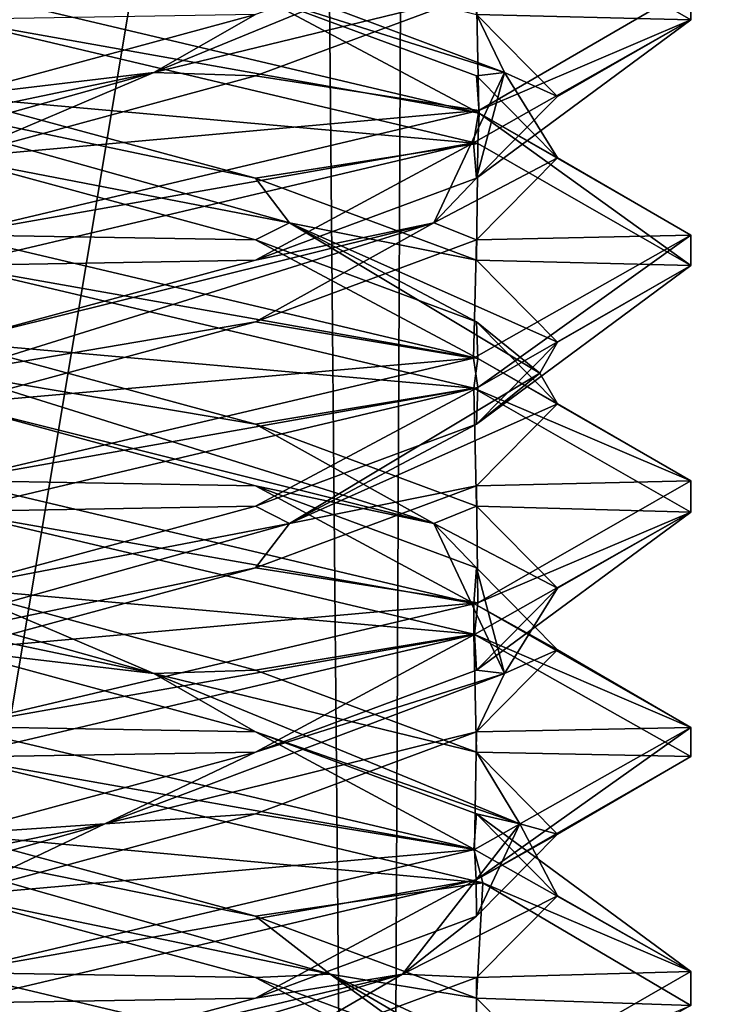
# Model space of a CAD drawing. Header units: millimetres. Extents: x -18.9 to 18.9, y -8.8 to 59.9.
# Tile 74 of 256: x 0.1 to 1.6, y 4.9 to 6.9. Entities that reach past the tile are written whole.
import ezdxf

# ---------------------------------------------------------------- set-up
doc = ezdxf.new("R2010")
doc.units = ezdxf.units.MM
doc.header["$LTSCALE"] = 65.185185
for name, color, linetype in [('1284', 7, 'CONTINUOUS'), ('1295', 7, 'CONTINUOUS'), ('3142', 7, 'CONTINUOUS'), ('3143', 7, 'CONTINUOUS'), ('3144', 7, 'CONTINUOUS'), ('3154', 7, 'CONTINUOUS'), ('3155', 7, 'CONTINUOUS'), ('3156', 7, 'CONTINUOUS'), ('3166', 7, 'CONTINUOUS'), ('3167', 7, 'CONTINUOUS'), ('3168', 7, 'CONTINUOUS'), ('3187', 7, 'CONTINUOUS'), ('3188', 7, 'CONTINUOUS'), ('3189', 7, 'CONTINUOUS'), ('3288', 7, 'CONTINUOUS')]:
    doc.layers.add(name, color=color, linetype=linetype)

msp = doc.modelspace()

# ---------------------------------------------------------------- linework, layer by layer
at = {"layer": '1284', "color": 7, "linetype": 'Continuous'}
for points in [[(0, 29.7897, -10.45), (0.5552, 29.6513, -10.5046), (-0.8623, -3.5, -10.5837), (0, 29.7897, -10.45)], [(-0.8623, -3.5, -10.5837), (0.5552, 29.6513, -10.5046), (0.8623, -3.5, -10.5837), (-0.8623, -3.5, -10.5837)], [(0.5552, 29.6513, -10.5046), (1.0117, 29.5867, -10.6356), (0.8623, -3.5, -10.5837), (0.5552, 29.6513, -10.5046)], [(0.8623, -3.5, -10.5837), (1.0117, 29.5867, -10.6356), (2.2698, -3.5, -11.5768), (0.8623, -3.5, -10.5837)], [(1.0117, 29.5867, -10.6356), (2.3164, 29.5009, -11.6397), (2.2698, -3.5, -11.5768), (1.0117, 29.5867, -10.6356)]]:
    msp.add_3dface(points, dxfattribs=at)
at = {"layer": '1295', "color": 7, "linetype": 'Continuous'}
for points in [[(-1.389, -3.5, 17.3445), (3.603, 26.4, 17.0228), (-2.2237, 26.4, 17.2571), (-1.389, -3.5, 17.3445)], [(-1.389, -3.5, 17.3445), (5.0224, -3.5, 16.6594), (3.603, 26.4, 17.0228), (-1.389, -3.5, 17.3445)]]:
    msp.add_3dface(points, dxfattribs=at)
at = {"layer": '3142', "color": 7, "linetype": 'Continuous'}
for points in [[(0.6147, 5.9896, -14.3647), (0, 6, -14.8), (0, 6.1562, -14.5294), (0.6147, 5.9896, -14.3647)], [(1.0589, 5.7505, -14.3624), (0, 6, -14.8), (0.6147, 5.9896, -14.3647), (1.0589, 5.7505, -14.3624)], [(1.0647, 5.8229, -13.9147), (1.0589, 5.7505, -14.3624), (0.6147, 5.9896, -14.3647), (1.0647, 5.8229, -13.9147)], [(1.2294, 5.6562, -13.3), (1.0589, 5.7505, -14.3624), (1.0647, 5.8229, -13.9147), (1.2294, 5.6562, -13.3)], [(1.5, 5.4981, -13.291), (1.0589, 5.7505, -14.3624), (1.2294, 5.6562, -13.3), (1.5, 5.4981, -13.291)], [(1.0647, 5.4896, -12.6853), (1.5, 5.4981, -13.291), (1.2294, 5.6562, -13.3), (1.0647, 5.4896, -12.6853)], [(0.6147, 5.3229, -12.2353), (1.0601, 5.2498, -12.2387), (1.0647, 5.4896, -12.6853), (0.6147, 5.3229, -12.2353)], [(1.0601, 5.2498, -12.2387), (1.5, 5.4981, -13.291), (1.0647, 5.4896, -12.6853), (1.0601, 5.2498, -12.2387)], [(0, 5.1562, -12.0706), (1.0601, 5.2498, -12.2387), (0.6147, 5.3229, -12.2353), (0, 5.1562, -12.0706)], [(0, 5, -11.8), (1.0601, 5.2498, -12.2387), (0, 5.1562, -12.0706), (0, 5, -11.8)]]:
    msp.add_3dface(points, dxfattribs=at)
at = {"layer": '3143', "color": 7, "linetype": 'Continuous'}
for points in [[(0.6147, 6.1146, -14.3647), (0, 6.2188, -14.4933), (0, 6.2812, -14.5294), (0.6147, 6.1146, -14.3647)], [(0.9775, 5.9132, -13.9844), (0, 6.1562, -14.5294), (0, 6.2188, -14.4933), (0.9775, 5.9132, -13.9844)], [(0.9775, 5.9132, -13.9844), (0, 6.2188, -14.4933), (0.6147, 6.1146, -14.3647), (0.9775, 5.9132, -13.9844)], [(0.6147, 5.9896, -14.3647), (0, 6.1562, -14.5294), (0.9775, 5.9132, -13.9844), (0.6147, 5.9896, -14.3647)], [(1.0647, 5.9479, -13.9147), (0.9775, 5.9132, -13.9844), (0.6147, 6.1146, -14.3647), (1.0647, 5.9479, -13.9147)], [(1.0647, 5.8229, -13.9147), (0.6147, 5.9896, -14.3647), (0.9775, 5.9132, -13.9844), (1.0647, 5.8229, -13.9147)], [(1.2294, 5.7812, -13.3), (0.9775, 5.9132, -13.9844), (1.0647, 5.9479, -13.9147), (1.2294, 5.7812, -13.3)], [(1.1213, 5.6076, -12.8919), (1.0647, 5.8229, -13.9147), (0.9775, 5.9132, -13.9844), (1.1213, 5.6076, -12.8919)], [(1.1213, 5.6076, -12.8919), (0.9775, 5.9132, -13.9844), (1.2294, 5.7812, -13.3), (1.1213, 5.6076, -12.8919)], [(1.2294, 5.6562, -13.3), (1.0647, 5.8229, -13.9147), (1.1213, 5.6076, -12.8919), (1.2294, 5.6562, -13.3)], [(1.0647, 5.6146, -12.6853), (1.1213, 5.6076, -12.8919), (1.2294, 5.7812, -13.3), (1.0647, 5.6146, -12.6853)], [(1.0647, 5.4896, -12.6853), (1.2294, 5.6562, -13.3), (1.1213, 5.6076, -12.8919), (1.0647, 5.4896, -12.6853)], [(0.3088, 5.3021, -12.1474), (1.0647, 5.4896, -12.6853), (1.1213, 5.6076, -12.8919), (0.3088, 5.3021, -12.1474)], [(0.3088, 5.3021, -12.1474), (1.1213, 5.6076, -12.8919), (0.6147, 5.4479, -12.2353), (0.3088, 5.3021, -12.1474)], [(0.6147, 5.4479, -12.2353), (1.1213, 5.6076, -12.8919), (1.0647, 5.6146, -12.6853), (0.6147, 5.4479, -12.2353)], [(0.6147, 5.3229, -12.2353), (1.0647, 5.4896, -12.6853), (0.3088, 5.3021, -12.1474), (0.6147, 5.3229, -12.2353)], [(0, 5.2812, -12.0706), (0.3088, 5.3021, -12.1474), (0.6147, 5.4479, -12.2353), (0, 5.2812, -12.0706)], [(0, 5.1562, -12.0706), (0.6147, 5.3229, -12.2353), (0.3088, 5.3021, -12.1474), (0, 5.1562, -12.0706)], [(-0.767, 4.9965, -12.3859), (0, 5.1562, -12.0706), (0.3088, 5.3021, -12.1474), (-0.767, 4.9965, -12.3859)], [(-0.767, 4.9965, -12.3859), (0.3088, 5.3021, -12.1474), (-0.6147, 5.1146, -12.2353), (-0.767, 4.9965, -12.3859)], [(-0.6147, 5.1146, -12.2353), (0.3088, 5.3021, -12.1474), (0, 5.2812, -12.0706), (-0.6147, 5.1146, -12.2353)]]:
    msp.add_3dface(points, dxfattribs=at)
at = {"layer": '3144', "color": 7, "linetype": 'Continuous'}
for points in [[(0, 6.2812, -14.5294), (0, 6.4375, -14.8), (1.0589, 6.188, -14.3624), (0, 6.2812, -14.5294)], [(0.6147, 6.1146, -14.3647), (0, 6.2812, -14.5294), (1.0589, 6.188, -14.3624), (0.6147, 6.1146, -14.3647)], [(1.0647, 5.9479, -13.9147), (0.6147, 6.1146, -14.3647), (1.0589, 6.188, -14.3624), (1.0647, 5.9479, -13.9147)], [(1.5, 5.9356, -13.291), (1.0647, 5.9479, -13.9147), (1.0589, 6.188, -14.3624), (1.5, 5.9356, -13.291)], [(1.2294, 5.7812, -13.3), (1.0647, 5.9479, -13.9147), (1.5, 5.9356, -13.291), (1.2294, 5.7812, -13.3)], [(1.0601, 5.6873, -12.2387), (1.0647, 5.6146, -12.6853), (1.5, 5.9356, -13.291), (1.0601, 5.6873, -12.2387)], [(1.0647, 5.6146, -12.6853), (1.2294, 5.7812, -13.3), (1.5, 5.9356, -13.291), (1.0647, 5.6146, -12.6853)], [(0, 5.4375, -11.8), (0.6147, 5.4479, -12.2353), (1.0601, 5.6873, -12.2387), (0, 5.4375, -11.8)], [(0.6147, 5.4479, -12.2353), (1.0647, 5.6146, -12.6853), (1.0601, 5.6873, -12.2387), (0.6147, 5.4479, -12.2353)], [(0, 5.4375, -11.8), (0, 5.2812, -12.0706), (0.6147, 5.4479, -12.2353), (0, 5.4375, -11.8)]]:
    msp.add_3dface(points, dxfattribs=at)
at = {"layer": '3154', "color": 7, "linetype": 'Continuous'}
for points in [[(0.6147, 6.4896, -14.3647), (0, 6.5, -14.8), (0, 6.6562, -14.5294), (0.6147, 6.4896, -14.3647)], [(0, 6.5, -14.8), (0.6147, 6.4896, -14.3647), (1.0669, 6.2481, -14.3543), (0, 6.5, -14.8)], [(0.6147, 6.4896, -14.3647), (1.0647, 6.3229, -13.9147), (1.0669, 6.2481, -14.3543), (0.6147, 6.4896, -14.3647)], [(1.0647, 6.3229, -13.9147), (1.2294, 6.1562, -13.3), (1.0669, 6.2481, -14.3543), (1.0647, 6.3229, -13.9147)], [(1.0669, 6.2481, -14.3543), (1.2294, 6.1562, -13.3), (1.5, 5.9998, -13.2991), (1.0669, 6.2481, -14.3543)], [(1.2294, 6.1562, -13.3), (1.0647, 5.9896, -12.6853), (1.5, 5.9998, -13.2991), (1.2294, 6.1562, -13.3)], [(1.0647, 5.9896, -12.6853), (0.6147, 5.8229, -12.2353), (1.067, 5.7519, -12.2457), (1.0647, 5.9896, -12.6853)], [(1.5, 5.9998, -13.2991), (1.0647, 5.9896, -12.6853), (1.067, 5.7519, -12.2457), (1.5, 5.9998, -13.2991)], [(0.6147, 5.8229, -12.2353), (0, 5.6562, -12.0706), (1.067, 5.7519, -12.2457), (0.6147, 5.8229, -12.2353)], [(0, 5.6562, -12.0706), (0, 5.5, -11.8), (1.067, 5.7519, -12.2457), (0, 5.6562, -12.0706)]]:
    msp.add_3dface(points, dxfattribs=at)
at = {"layer": '3155', "color": 7, "linetype": 'Continuous'}
for points in [[(0.6844, 6.5243, -14.2775), (0, 6.6562, -14.5294), (-0.4081, 6.8299, -14.4213), (0.6844, 6.5243, -14.2775)], [(0.6844, 6.5243, -14.2775), (-0.4081, 6.8299, -14.4213), (0.6147, 6.6146, -14.3647), (0.6844, 6.5243, -14.2775)], [(0.6147, 6.6146, -14.3647), (-0.4081, 6.8299, -14.4213), (0, 6.7812, -14.5294), (0.6147, 6.6146, -14.3647)], [(0.6147, 6.4896, -14.3647), (0, 6.6562, -14.5294), (0.6844, 6.5243, -14.2775), (0.6147, 6.4896, -14.3647)], [(1.0647, 6.4479, -13.9147), (0.6844, 6.5243, -14.2775), (0.6147, 6.6146, -14.3647), (1.0647, 6.4479, -13.9147)], [(1.0647, 6.3229, -13.9147), (0.6147, 6.4896, -14.3647), (0.6844, 6.5243, -14.2775), (1.0647, 6.3229, -13.9147)], [(1.1933, 6.2188, -13.3), (1.0647, 6.3229, -13.9147), (0.6844, 6.5243, -14.2775), (1.1933, 6.2188, -13.3)], [(1.1933, 6.2188, -13.3), (0.6844, 6.5243, -14.2775), (1.2294, 6.2812, -13.3), (1.1933, 6.2188, -13.3)], [(1.2294, 6.2812, -13.3), (0.6844, 6.5243, -14.2775), (1.0647, 6.4479, -13.9147), (1.2294, 6.2812, -13.3)], [(1.2294, 6.1562, -13.3), (1.0647, 6.3229, -13.9147), (1.1933, 6.2188, -13.3), (1.2294, 6.1562, -13.3)], [(1.0647, 6.1146, -12.6853), (1.1933, 6.2188, -13.3), (1.2294, 6.2812, -13.3), (1.0647, 6.1146, -12.6853)], [(0.6844, 5.9132, -12.3225), (1.2294, 6.1562, -13.3), (1.1933, 6.2188, -13.3), (0.6844, 5.9132, -12.3225)], [(0.6844, 5.9132, -12.3225), (1.1933, 6.2188, -13.3), (1.0647, 6.1146, -12.6853), (0.6844, 5.9132, -12.3225)], [(1.0647, 5.9896, -12.6853), (1.2294, 6.1562, -13.3), (0.6844, 5.9132, -12.3225), (1.0647, 5.9896, -12.6853)], [(0.6147, 5.9479, -12.2353), (0.6844, 5.9132, -12.3225), (1.0647, 6.1146, -12.6853), (0.6147, 5.9479, -12.2353)], [(0.6147, 5.8229, -12.2353), (1.0647, 5.9896, -12.6853), (0.6844, 5.9132, -12.3225), (0.6147, 5.8229, -12.2353)], [(0, 5.7812, -12.0706), (0.6844, 5.9132, -12.3225), (0.6147, 5.9479, -12.2353), (0, 5.7812, -12.0706)], [(-0.4081, 5.6076, -12.1787), (0.6147, 5.8229, -12.2353), (0.6844, 5.9132, -12.3225), (-0.4081, 5.6076, -12.1787)], [(-0.4081, 5.6076, -12.1787), (0.6844, 5.9132, -12.3225), (0, 5.7812, -12.0706), (-0.4081, 5.6076, -12.1787)], [(0, 5.6562, -12.0706), (0.6147, 5.8229, -12.2353), (-0.4081, 5.6076, -12.1787), (0, 5.6562, -12.0706)]]:
    msp.add_3dface(points, dxfattribs=at)
at = {"layer": '3156', "color": 7, "linetype": 'Continuous'}
for points in [[(0, 6.7812, -14.5294), (0, 6.9375, -14.8), (1.0669, 6.6856, -14.3543), (0, 6.7812, -14.5294)], [(0.6147, 6.6146, -14.3647), (0, 6.7812, -14.5294), (1.0669, 6.6856, -14.3543), (0.6147, 6.6146, -14.3647)], [(1.0647, 6.4479, -13.9147), (0.6147, 6.6146, -14.3647), (1.0669, 6.6856, -14.3543), (1.0647, 6.4479, -13.9147)], [(1.5, 6.4373, -13.2991), (1.0647, 6.4479, -13.9147), (1.0669, 6.6856, -14.3543), (1.5, 6.4373, -13.2991)], [(1.2294, 6.2812, -13.3), (1.0647, 6.4479, -13.9147), (1.5, 6.4373, -13.2991), (1.2294, 6.2812, -13.3)], [(1.0647, 6.1146, -12.6853), (1.2294, 6.2812, -13.3), (1.5, 6.4373, -13.2991), (1.0647, 6.1146, -12.6853)], [(1.067, 6.1894, -12.2457), (1.0647, 6.1146, -12.6853), (1.5, 6.4373, -13.2991), (1.067, 6.1894, -12.2457)], [(0, 5.9375, -11.8), (0.6147, 5.9479, -12.2353), (1.067, 6.1894, -12.2457), (0, 5.9375, -11.8)], [(0.6147, 5.9479, -12.2353), (1.0647, 6.1146, -12.6853), (1.067, 6.1894, -12.2457), (0.6147, 5.9479, -12.2353)], [(0, 5.9375, -11.8), (0, 5.7812, -12.0706), (0.6147, 5.9479, -12.2353), (0, 5.9375, -11.8)], [(0, 4.7812, -14.5294), (0, 4.9375, -14.8), (1.0656, 4.686, -14.3557), (0, 4.7812, -14.5294)]]:
    msp.add_3dface(points, dxfattribs=at)
at = {"layer": '3166', "color": 7, "linetype": 'Continuous'}
for points in [[(0, 7, -14.8), (0.6147, 6.9896, -14.3647), (1.0695, 6.7473, -14.3517), (0, 7, -14.8)], [(0.6147, 6.9896, -14.3647), (1.0647, 6.8229, -13.9147), (1.0695, 6.7473, -14.3517), (0.6147, 6.9896, -14.3647)], [(1.0647, 6.8229, -13.9147), (1.2294, 6.6562, -13.3), (1.0695, 6.7473, -14.3517), (1.0647, 6.8229, -13.9147)], [(1.0695, 6.7473, -14.3517), (1.2294, 6.6562, -13.3), (1.5, 6.4991, -13.296), (1.0695, 6.7473, -14.3517)], [(1.2294, 6.6562, -13.3), (1.0647, 6.4896, -12.6853), (1.5, 6.4991, -13.296), (1.2294, 6.6562, -13.3)], [(1.0647, 6.4896, -12.6853), (0.6147, 6.3229, -12.2353), (1.0584, 6.2493, -12.237), (1.0647, 6.4896, -12.6853)], [(1.5, 6.4991, -13.296), (1.0647, 6.4896, -12.6853), (1.0584, 6.2493, -12.237), (1.5, 6.4991, -13.296)], [(0.6147, 6.3229, -12.2353), (0, 6.1562, -12.0706), (1.0584, 6.2493, -12.237), (0.6147, 6.3229, -12.2353)], [(0, 6.1562, -12.0706), (0, 6, -11.8), (1.0584, 6.2493, -12.237), (0, 6.1562, -12.0706)], [(0.6147, 4.9896, -14.3647), (0, 5, -14.8), (0, 5.1562, -14.5294), (0.6147, 4.9896, -14.3647)], [(1.0774, 4.7449, -14.3436), (0, 5, -14.8), (0.6147, 4.9896, -14.3647), (1.0774, 4.7449, -14.3436)], [(1.0647, 4.8229, -13.9147), (1.0774, 4.7449, -14.3436), (0.6147, 4.9896, -14.3647), (1.0647, 4.8229, -13.9147)]]:
    msp.add_3dface(points, dxfattribs=at)
at = {"layer": '3167', "color": 7, "linetype": 'Continuous'}
for points in [[(1.1213, 6.8299, -13.7081), (0.6147, 6.9896, -14.3647), (0.3088, 7.1354, -14.4526), (1.1213, 6.8299, -13.7081)], [(1.1213, 6.8299, -13.7081), (0.3088, 7.1354, -14.4526), (1.0647, 6.9479, -13.9147), (1.1213, 6.8299, -13.7081)], [(1.0647, 6.8229, -13.9147), (0.6147, 6.9896, -14.3647), (1.1213, 6.8299, -13.7081), (1.0647, 6.8229, -13.9147)], [(1.2294, 6.7812, -13.3), (1.1213, 6.8299, -13.7081), (1.0647, 6.9479, -13.9147), (1.2294, 6.7812, -13.3)], [(0.9775, 6.5243, -12.6156), (1.2294, 6.6562, -13.3), (1.1213, 6.8299, -13.7081), (0.9775, 6.5243, -12.6156)], [(0.9775, 6.5243, -12.6156), (1.1213, 6.8299, -13.7081), (1.0647, 6.6146, -12.6853), (0.9775, 6.5243, -12.6156)], [(1.2294, 6.6562, -13.3), (1.0647, 6.8229, -13.9147), (1.1213, 6.8299, -13.7081), (1.2294, 6.6562, -13.3)], [(1.0647, 6.6146, -12.6853), (1.1213, 6.8299, -13.7081), (1.2294, 6.7812, -13.3), (1.0647, 6.6146, -12.6853)], [(1.0647, 6.4896, -12.6853), (1.2294, 6.6562, -13.3), (0.9775, 6.5243, -12.6156), (1.0647, 6.4896, -12.6853)], [(0.6147, 6.4479, -12.2353), (0.9775, 6.5243, -12.6156), (1.0647, 6.6146, -12.6853), (0.6147, 6.4479, -12.2353)], [(0, 6.2188, -12.1067), (0.6147, 6.3229, -12.2353), (0.9775, 6.5243, -12.6156), (0, 6.2188, -12.1067)], [(0, 6.2188, -12.1067), (0.9775, 6.5243, -12.6156), (0, 6.2812, -12.0706), (0, 6.2188, -12.1067)], [(0, 6.2812, -12.0706), (0.9775, 6.5243, -12.6156), (0.6147, 6.4479, -12.2353), (0, 6.2812, -12.0706)], [(0.6147, 6.3229, -12.2353), (1.0647, 6.4896, -12.6853), (0.9775, 6.5243, -12.6156), (0.6147, 6.3229, -12.2353)], [(0, 6.1562, -12.0706), (0.6147, 6.3229, -12.2353), (0, 6.2188, -12.1067), (0, 6.1562, -12.0706)], [(0.767, 4.9965, -14.2141), (0, 5.1562, -14.5294), (-0.3088, 5.3021, -14.4526), (0.767, 4.9965, -14.2141)], [(0.767, 4.9965, -14.2141), (-0.3088, 5.3021, -14.4526), (0.6147, 5.1146, -14.3647), (0.767, 4.9965, -14.2141)], [(0.6147, 5.1146, -14.3647), (-0.3088, 5.3021, -14.4526), (0, 5.2812, -14.5294), (0.6147, 5.1146, -14.3647)], [(0.6147, 4.9896, -14.3647), (0, 5.1562, -14.5294), (0.767, 4.9965, -14.2141), (0.6147, 4.9896, -14.3647)], [(1.0647, 4.9479, -13.9147), (0.767, 4.9965, -14.2141), (0.6147, 5.1146, -14.3647), (1.0647, 4.9479, -13.9147)], [(1.0647, 4.8229, -13.9147), (0.6147, 4.9896, -14.3647), (0.767, 4.9965, -14.2141), (1.0647, 4.8229, -13.9147)], [(1.1887, 4.691, -13.196), (1.0647, 4.8229, -13.9147), (0.767, 4.9965, -14.2141), (1.1887, 4.691, -13.196)], [(1.1887, 4.691, -13.196), (0.767, 4.9965, -14.2141), (1.2294, 4.7812, -13.3), (1.1887, 4.691, -13.196)], [(1.2294, 4.7812, -13.3), (0.767, 4.9965, -14.2141), (1.0647, 4.9479, -13.9147), (1.2294, 4.7812, -13.3)]]:
    msp.add_3dface(points, dxfattribs=at)
at = {"layer": '3168', "color": 7, "linetype": 'Continuous'}
for points in [[(1.5, 6.9366, -13.296), (1.0647, 6.9479, -13.9147), (1.0695, 7.1848, -14.3517), (1.5, 6.9366, -13.296)], [(1.2294, 6.7812, -13.3), (1.0647, 6.9479, -13.9147), (1.5, 6.9366, -13.296), (1.2294, 6.7812, -13.3)], [(1.0584, 6.6868, -12.237), (1.0647, 6.6146, -12.6853), (1.5, 6.9366, -13.296), (1.0584, 6.6868, -12.237)], [(1.0647, 6.6146, -12.6853), (1.2294, 6.7812, -13.3), (1.5, 6.9366, -13.296), (1.0647, 6.6146, -12.6853)], [(0, 6.4375, -11.8), (0.6147, 6.4479, -12.2353), (1.0584, 6.6868, -12.237), (0, 6.4375, -11.8)], [(0.6147, 6.4479, -12.2353), (1.0647, 6.6146, -12.6853), (1.0584, 6.6868, -12.237), (0.6147, 6.4479, -12.2353)], [(0, 6.4375, -11.8), (0, 6.2812, -12.0706), (0.6147, 6.4479, -12.2353), (0, 6.4375, -11.8)], [(0, 5.2812, -14.5294), (0, 5.4375, -14.8), (1.0774, 5.1824, -14.3436), (0, 5.2812, -14.5294)], [(0.6147, 5.1146, -14.3647), (0, 5.2812, -14.5294), (1.0774, 5.1824, -14.3436), (0.6147, 5.1146, -14.3647)], [(1.0647, 4.9479, -13.9147), (0.6147, 5.1146, -14.3647), (1.0774, 5.1824, -14.3436), (1.0647, 4.9479, -13.9147)], [(1.4999, 4.9333, -13.2804), (1.0647, 4.9479, -13.9147), (1.0774, 5.1824, -14.3436), (1.4999, 4.9333, -13.2804)], [(1.2294, 4.7812, -13.3), (1.0647, 4.9479, -13.9147), (1.4999, 4.9333, -13.2804), (1.2294, 4.7812, -13.3)]]:
    msp.add_3dface(points, dxfattribs=at)
at = {"layer": '3187', "color": 7, "linetype": 'Continuous'}
for points in [[(1.0647, 6.9896, -12.6853), (0.6147, 6.8229, -12.2353), (1.069, 6.7525, -12.2477), (1.0647, 6.9896, -12.6853)], [(1.4999, 7.0033, -13.3155), (1.0647, 6.9896, -12.6853), (1.069, 6.7525, -12.2477), (1.4999, 7.0033, -13.3155)], [(0.6147, 6.8229, -12.2353), (0, 6.6562, -12.0706), (1.069, 6.7525, -12.2477), (0.6147, 6.8229, -12.2353)], [(0, 6.6562, -12.0706), (0, 6.5, -11.8), (1.069, 6.7525, -12.2477), (0, 6.6562, -12.0706)], [(0.6147, 5.4896, -14.3647), (0, 5.5, -14.8), (0, 5.6562, -14.5294), (0.6147, 5.4896, -14.3647)], [(0, 5.5, -14.8), (0.6147, 5.4896, -14.3647), (1.059, 5.2505, -14.3624), (0, 5.5, -14.8)], [(0.6147, 5.4896, -14.3647), (1.0647, 5.3229, -13.9147), (1.059, 5.2505, -14.3624), (0.6147, 5.4896, -14.3647)], [(1.059, 5.2505, -14.3624), (1.0647, 5.3229, -13.9147), (1.5, 5.0018, -13.3084), (1.059, 5.2505, -14.3624)], [(1.0647, 5.3229, -13.9147), (1.2294, 5.1562, -13.3), (1.5, 5.0018, -13.3084), (1.0647, 5.3229, -13.9147)], [(1.2294, 5.1562, -13.3), (1.0647, 4.9896, -12.6853), (1.5, 5.0018, -13.3084), (1.2294, 5.1562, -13.3)], [(1.0647, 4.9896, -12.6853), (0.6147, 4.8229, -12.2353), (1.0639, 4.751, -12.2426), (1.0647, 4.9896, -12.6853)], [(1.5, 5.0018, -13.3084), (1.0647, 4.9896, -12.6853), (1.0639, 4.751, -12.2426), (1.5, 5.0018, -13.3084)]]:
    msp.add_3dface(points, dxfattribs=at)
at = {"layer": '3188', "color": 7, "linetype": 'Continuous'}
for points in [[(0.4081, 6.8299, -12.1787), (1.0647, 6.9896, -12.6853), (1.1526, 7.1354, -12.9912), (0.4081, 6.8299, -12.1787)], [(0.4081, 6.8299, -12.1787), (1.1526, 7.1354, -12.9912), (0.6147, 6.9479, -12.2353), (0.4081, 6.8299, -12.1787)], [(0.6147, 6.8229, -12.2353), (1.0647, 6.9896, -12.6853), (0.4081, 6.8299, -12.1787), (0.6147, 6.8229, -12.2353)], [(0, 6.7812, -12.0706), (0.4081, 6.8299, -12.1787), (0.6147, 6.9479, -12.2353), (0, 6.7812, -12.0706)], [(-0.6844, 6.5243, -12.3225), (0, 6.6562, -12.0706), (0.4081, 6.8299, -12.1787), (-0.6844, 6.5243, -12.3225)], [(-0.6844, 6.5243, -12.3225), (0.4081, 6.8299, -12.1787), (-0.6147, 6.6146, -12.2353), (-0.6844, 6.5243, -12.3225)], [(-0.6147, 6.6146, -12.2353), (0.4081, 6.8299, -12.1787), (0, 6.7812, -12.0706), (-0.6147, 6.6146, -12.2353)], [(0, 6.6562, -12.0706), (0.6147, 6.8229, -12.2353), (0.4081, 6.8299, -12.1787), (0, 6.6562, -12.0706)], [(0.4081, 5.6076, -14.4213), (-0.6147, 5.8229, -14.3647), (-0.6844, 5.9132, -14.2775), (0.4081, 5.6076, -14.4213)], [(0.4081, 5.6076, -14.4213), (-0.6844, 5.9132, -14.2775), (0, 5.7812, -14.5294), (0.4081, 5.6076, -14.4213)], [(0, 5.6562, -14.5294), (-0.6147, 5.8229, -14.3647), (0.4081, 5.6076, -14.4213), (0, 5.6562, -14.5294)], [(0.6147, 5.6146, -14.3647), (0.4081, 5.6076, -14.4213), (0, 5.7812, -14.5294), (0.6147, 5.6146, -14.3647)], [(0.6147, 5.4896, -14.3647), (0, 5.6562, -14.5294), (0.4081, 5.6076, -14.4213), (0.6147, 5.4896, -14.3647)], [(1.0647, 5.4479, -13.9147), (0.4081, 5.6076, -14.4213), (0.6147, 5.6146, -14.3647), (1.0647, 5.4479, -13.9147)], [(1.1526, 5.3021, -13.6088), (0.6147, 5.4896, -14.3647), (0.4081, 5.6076, -14.4213), (1.1526, 5.3021, -13.6088)], [(1.1526, 5.3021, -13.6088), (0.4081, 5.6076, -14.4213), (1.0647, 5.4479, -13.9147), (1.1526, 5.3021, -13.6088)], [(1.0647, 5.3229, -13.9147), (0.6147, 5.4896, -14.3647), (1.1526, 5.3021, -13.6088), (1.0647, 5.3229, -13.9147)], [(1.2294, 5.2812, -13.3), (1.1526, 5.3021, -13.6088), (1.0647, 5.4479, -13.9147), (1.2294, 5.2812, -13.3)], [(1.2294, 5.1562, -13.3), (1.0647, 5.3229, -13.9147), (1.1526, 5.3021, -13.6088), (1.2294, 5.1562, -13.3)], [(0.9141, 4.9965, -12.533), (1.2294, 5.1562, -13.3), (1.1526, 5.3021, -13.6088), (0.9141, 4.9965, -12.533)], [(0.9141, 4.9965, -12.533), (1.1526, 5.3021, -13.6088), (1.0647, 5.1146, -12.6853), (0.9141, 4.9965, -12.533)], [(1.0647, 5.1146, -12.6853), (1.1526, 5.3021, -13.6088), (1.2294, 5.2812, -13.3), (1.0647, 5.1146, -12.6853)], [(1.0647, 4.9896, -12.6853), (1.2294, 5.1562, -13.3), (0.9141, 4.9965, -12.533), (1.0647, 4.9896, -12.6853)], [(0.6147, 4.9479, -12.2353), (0.9141, 4.9965, -12.533), (1.0647, 5.1146, -12.6853), (0.6147, 4.9479, -12.2353)], [(-0.104, 4.691, -12.1113), (0.6147, 4.8229, -12.2353), (0.9141, 4.9965, -12.533), (-0.104, 4.691, -12.1113)], [(-0.104, 4.691, -12.1113), (0.9141, 4.9965, -12.533), (0, 4.7812, -12.0706), (-0.104, 4.691, -12.1113)], [(0, 4.7812, -12.0706), (0.9141, 4.9965, -12.533), (0.6147, 4.9479, -12.2353), (0, 4.7812, -12.0706)], [(0.6147, 4.8229, -12.2353), (1.0647, 4.9896, -12.6853), (0.9141, 4.9965, -12.533), (0.6147, 4.8229, -12.2353)]]:
    msp.add_3dface(points, dxfattribs=at)
at = {"layer": '3189', "color": 7, "linetype": 'Continuous'}
for points in [[(0, 6.9375, -11.8), (0, 6.7812, -12.0706), (0.6147, 6.9479, -12.2353), (0, 6.9375, -11.8)], [(0, 5.7812, -14.5294), (0, 5.9375, -14.8), (1.059, 5.688, -14.3624), (0, 5.7812, -14.5294)], [(0.6147, 5.6146, -14.3647), (0, 5.7812, -14.5294), (1.059, 5.688, -14.3624), (0.6147, 5.6146, -14.3647)], [(1.0647, 5.4479, -13.9147), (0.6147, 5.6146, -14.3647), (1.059, 5.688, -14.3624), (1.0647, 5.4479, -13.9147)], [(1.5, 5.4393, -13.3084), (1.0647, 5.4479, -13.9147), (1.059, 5.688, -14.3624), (1.5, 5.4393, -13.3084)], [(1.2294, 5.2812, -13.3), (1.0647, 5.4479, -13.9147), (1.5, 5.4393, -13.3084), (1.2294, 5.2812, -13.3)], [(1.0639, 5.1885, -12.2426), (1.2294, 5.2812, -13.3), (1.5, 5.4393, -13.3084), (1.0639, 5.1885, -12.2426)], [(1.0647, 5.1146, -12.6853), (1.2294, 5.2812, -13.3), (1.0639, 5.1885, -12.2426), (1.0647, 5.1146, -12.6853)], [(0, 4.9375, -11.8), (0.6147, 4.9479, -12.2353), (1.0639, 5.1885, -12.2426), (0, 4.9375, -11.8)], [(0.6147, 4.9479, -12.2353), (1.0647, 5.1146, -12.6853), (1.0639, 5.1885, -12.2426), (0.6147, 4.9479, -12.2353)], [(0, 4.9375, -11.8), (0, 4.7812, -12.0706), (0.6147, 4.9479, -12.2353), (0, 4.9375, -11.8)]]:
    msp.add_3dface(points, dxfattribs=at)
at = {"layer": '3288', "color": 7, "linetype": 'Continuous'}
for points in [[(1.5, 6.9366, -13.296), (1.0695, 7.1848, -14.3517), (1.4999, 7.0033, -13.3155), (1.5, 6.9366, -13.296)], [(0, 6.9375, -14.8), (0, 7, -14.8), (1.0695, 6.7473, -14.3517), (0, 6.9375, -14.8)], [(1.5, 6.9366, -13.296), (1.4999, 7.0033, -13.3155), (1.069, 6.7525, -12.2477), (1.5, 6.9366, -13.296)], [(1.0669, 6.6856, -14.3543), (0, 6.9375, -14.8), (1.0695, 6.7473, -14.3517), (1.0669, 6.6856, -14.3543)], [(1.0584, 6.6868, -12.237), (1.5, 6.9366, -13.296), (1.069, 6.7525, -12.2477), (1.0584, 6.6868, -12.237)], [(0, 6.5, -11.8), (1.0584, 6.6868, -12.237), (1.069, 6.7525, -12.2477), (0, 6.5, -11.8)], [(1.5, 6.4373, -13.2991), (1.0669, 6.6856, -14.3543), (1.0695, 6.7473, -14.3517), (1.5, 6.4373, -13.2991)], [(1.5, 6.4373, -13.2991), (1.0695, 6.7473, -14.3517), (1.5, 6.4991, -13.296), (1.5, 6.4373, -13.2991)], [(0, 6.5, -11.8), (0, 6.4375, -11.8), (1.0584, 6.6868, -12.237), (0, 6.5, -11.8)], [(0, 6.4375, -14.8), (0, 6.5, -14.8), (1.0669, 6.2481, -14.3543), (0, 6.4375, -14.8)], [(1.067, 6.1894, -12.2457), (1.5, 6.4991, -13.296), (1.0584, 6.2493, -12.237), (1.067, 6.1894, -12.2457)], [(1.067, 6.1894, -12.2457), (1.5, 6.4373, -13.2991), (1.5, 6.4991, -13.296), (1.067, 6.1894, -12.2457)], [(1.0589, 6.188, -14.3624), (0, 6.4375, -14.8), (1.0669, 6.2481, -14.3543), (1.0589, 6.188, -14.3624)], [(0, 6, -11.8), (1.067, 6.1894, -12.2457), (1.0584, 6.2493, -12.237), (0, 6, -11.8)], [(1.0589, 6.188, -14.3624), (1.0669, 6.2481, -14.3543), (1.5, 5.9998, -13.2991), (1.0589, 6.188, -14.3624)], [(0, 6, -11.8), (0, 5.9375, -11.8), (1.067, 6.1894, -12.2457), (0, 6, -11.8)], [(1.5, 5.9356, -13.291), (1.0589, 6.188, -14.3624), (1.5, 5.9998, -13.2991), (1.5, 5.9356, -13.291)], [(0, 5.9375, -14.8), (0, 6, -14.8), (1.0589, 5.7505, -14.3624), (0, 5.9375, -14.8)], [(1.5, 5.9356, -13.291), (1.5, 5.9998, -13.2991), (1.067, 5.7519, -12.2457), (1.5, 5.9356, -13.291)], [(0, 5.9375, -14.8), (1.0589, 5.7505, -14.3624), (1.059, 5.688, -14.3624), (0, 5.9375, -14.8)], [(1.0601, 5.6873, -12.2387), (1.5, 5.9356, -13.291), (1.067, 5.7519, -12.2457), (1.0601, 5.6873, -12.2387)], [(0, 5.5, -11.8), (1.0601, 5.6873, -12.2387), (1.067, 5.7519, -12.2457), (0, 5.5, -11.8)], [(1.0589, 5.7505, -14.3624), (1.5, 5.4981, -13.291), (1.059, 5.688, -14.3624), (1.0589, 5.7505, -14.3624)], [(0, 5.5, -11.8), (0, 5.4375, -11.8), (1.0601, 5.6873, -12.2387), (0, 5.5, -11.8)], [(1.5, 5.4981, -13.291), (1.5, 5.4393, -13.3084), (1.059, 5.688, -14.3624), (1.5, 5.4981, -13.291)], [(0, 5.4375, -14.8), (0, 5.5, -14.8), (1.059, 5.2505, -14.3624), (0, 5.4375, -14.8)], [(1.5, 5.4981, -13.291), (1.0601, 5.2498, -12.2387), (1.0639, 5.1885, -12.2426), (1.5, 5.4981, -13.291)], [(1.5, 5.4981, -13.291), (1.0639, 5.1885, -12.2426), (1.5, 5.4393, -13.3084), (1.5, 5.4981, -13.291)], [(1.0774, 5.1824, -14.3436), (0, 5.4375, -14.8), (1.059, 5.2505, -14.3624), (1.0774, 5.1824, -14.3436)], [(1.0601, 5.2498, -12.2387), (0, 5, -11.8), (1.0639, 5.1885, -12.2426), (1.0601, 5.2498, -12.2387)], [(1.0774, 5.1824, -14.3436), (1.059, 5.2505, -14.3624), (1.5, 5.0018, -13.3084), (1.0774, 5.1824, -14.3436)], [(0, 5, -11.8), (0, 4.9375, -11.8), (1.0639, 5.1885, -12.2426), (0, 5, -11.8)], [(1.4999, 4.9333, -13.2804), (1.0774, 5.1824, -14.3436), (1.5, 5.0018, -13.3084), (1.4999, 4.9333, -13.2804)], [(0, 4.9375, -14.8), (0, 5, -14.8), (1.0774, 4.7449, -14.3436), (0, 4.9375, -14.8)], [(1.4999, 4.9333, -13.2804), (1.5, 5.0018, -13.3084), (1.0639, 4.751, -12.2426), (1.4999, 4.9333, -13.2804)], [(1.0656, 4.686, -14.3557), (0, 4.9375, -14.8), (1.0774, 4.7449, -14.3436), (1.0656, 4.686, -14.3557)]]:
    msp.add_3dface(points, dxfattribs=at)

doc.saveas('drawing.dxf')
